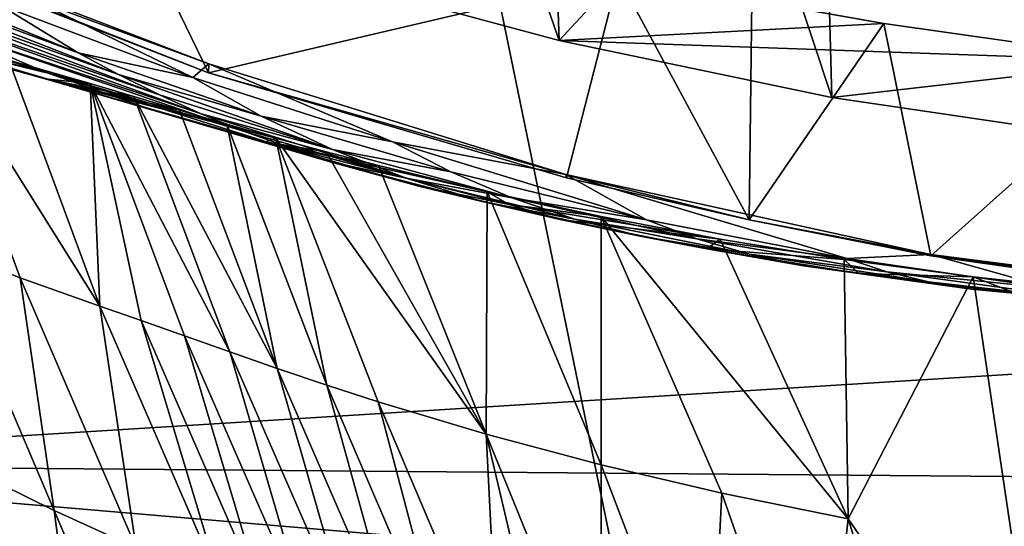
# Model space of a CAD drawing. Header units: metres. Extents: x -1204 to 0, y -809 to 0.
# Tile 43 of 130: x -756 to -668, y -173 to -127. Entities that reach past the tile are written whole.
import ezdxf

# ---------------------------------------------------------------- set-up
doc = ezdxf.new("R2010")
doc.units = ezdxf.units.M

msp = doc.modelspace()

# ---------------------------------------------------------------- linework, layer by layer
at = {"layer": 'top'}
for points in [[(-707.575012, -129.088013, 203.735825), (-734.251892, -52.277069, 205.580383), (-710.253906, -52.277069, 196.119995)], [(-707.575012, -129.088013, 203.735825), (-731.189941, -122.726059, 212.32251), (-734.251892, -52.277069, 205.580383)], [(-683.091431, -134.185822, 196.921921), (-710.253906, -52.277069, 196.119995), (-685.299866, -52.277077, 188.600677)], [(-683.091431, -134.185822, 196.921921), (-707.575012, -129.088013, 203.735825), (-710.253906, -52.277069, 196.119995)], [(-657.916138, -137.899567, 191.993454), (-685.299866, -52.277077, 188.600677), (-659.4505, -52.277069, 183.125763)], [(-657.916138, -137.899567, 191.993454), (-683.091431, -134.185822, 196.921921), (-685.299866, -52.277077, 188.600677)], [(-731.955872, -59.277416, 664.851318), (-871.09552, -125.626617, 663.113525), (-833.702942, -145.61113, 662.590149)], [(-833.702942, -145.61113, 662.590149), (-797.272644, -167.11203, 662.0271), (-731.955872, -59.277416, 664.851318)], [(-797.272644, -167.11203, 662.0271), (-390.565918, -141.8452, 662.689331), (-731.955872, -59.277416, 664.851318)], [(-731.955872, -59.277416, 664.851318), (-390.565918, -141.8452, 662.689331), (-376.047058, -126.873741, 663.081421)], [(-739.031982, -131.991699, 260.292664), (-770.010315, -119.953979, 252.472122), (-748.266907, -113.002869, 258.144501)], [(-702.272766, -123.331383, 267.344452), (-739.031982, -131.991699, 260.292664), (-748.266907, -113.002869, 258.144501)], [(-781.675293, -117.638611, 308.989624), (-757.726624, -125.917099, 292.222198), (-750.736938, -130.191559, 292.464935)], [(-781.675293, -117.638611, 308.989624), (-750.736938, -130.191559, 292.464935), (-777.213196, -120.40844, 309.069305)], [(-770.010315, -119.953979, 252.472122), (-739.031982, -131.991699, 260.292664), (-770.032593, -119.772644, 260.116547)], [(-770.032593, -119.772644, 260.116547), (-739.031982, -131.991699, 260.292664), (-739.01178, -131.172745, 282.348328)], [(-739.01178, -131.172745, 282.348328), (-757.585388, -124.031525, 289.182159), (-770.032593, -119.772644, 260.116547)], [(-772.667542, -123.023781, 309.148865), (-777.213196, -120.40844, 309.069305), (-747.128662, -132.14183, 292.58606)], [(-777.213196, -120.40844, 309.069305), (-750.736938, -130.191559, 292.464935), (-747.128662, -132.14183, 292.58606)], [(-731.189941, -122.726059, 212.32251), (-707.575012, -129.088013, 203.735825), (-702.272766, -123.331383, 267.344452)], [(-768.043884, -125.4823, 309.228302), (-772.667542, -123.023781, 309.148865), (-743.450623, -133.964874, 292.707001)], [(-772.667542, -123.023781, 309.148865), (-747.128662, -132.14183, 292.58606), (-743.450623, -133.964874, 292.707001)], [(-706.920105, -141.408524, 266.580566), (-739.031982, -131.991699, 260.292664), (-702.272766, -123.331383, 267.344452)], [(-702.272766, -123.331383, 267.344452), (-707.575012, -129.088013, 203.735825), (-678.410278, -127.558578, 265.848511)], [(-690.510742, -145.162064, 268.001892), (-706.920105, -141.408524, 266.580566), (-702.272766, -123.331383, 267.344452)], [(-678.410278, -127.558578, 265.848511), (-690.260742, -125.462372, 267.985992), (-702.272766, -123.331383, 267.344452)], [(-690.510742, -145.162064, 268.001892), (-702.272766, -123.331383, 267.344452), (-690.260742, -125.462372, 267.985992)], [(-757.726624, -125.917099, 292.222198), (-757.585388, -124.031525, 289.182159), (-740.433167, -132.393921, 285.164185)], [(-757.585388, -124.031525, 289.182159), (-739.01178, -131.172745, 282.348328), (-740.433167, -132.393921, 285.164185)], [(-765.612915, -128.956894, 329.348145), (-777.30365, -124.625511, 329.299286), (-753.756653, -131.899307, 309.465912)], [(-753.756653, -131.899307, 309.465912), (-777.30365, -124.625511, 329.299286), (-763.34729, -127.782173, 309.307617)], [(-763.34729, -127.782173, 309.307617), (-768.043884, -125.4823, 309.228302), (-739.707275, -135.658737, 292.827759)], [(-768.043884, -125.4823, 309.228302), (-743.450623, -133.964874, 292.707001), (-739.707275, -135.658737, 292.827759)], [(-678.410278, -127.558578, 265.848511), (-690.510742, -145.162064, 268.001892), (-690.260742, -125.462372, 267.985992)], [(-757.726624, -125.917099, 292.222198), (-740.433167, -132.393921, 285.164185), (-750.736938, -130.191559, 292.464935)], [(-749.6698, -132.929947, 340.601013), (-770.913147, -127.731331, 352.745819), (-753.713867, -132.527725, 329.396851)], [(-753.713867, -132.527725, 329.396851), (-770.913147, -127.731331, 352.745819), (-765.612915, -128.956894, 329.348145)], [(-749.6698, -132.929947, 340.601013), (-756.974854, -130.840515, 352.748383), (-770.913147, -127.731331, 352.745819)], [(-739.707275, -135.658737, 292.827759), (-735.902954, -137.221909, 292.948364), (-763.34729, -127.782173, 309.307617)], [(-735.902954, -137.221909, 292.948364), (-753.756653, -131.899307, 309.465912), (-763.34729, -127.782173, 309.307617)], [(-707.575012, -129.088013, 203.735825), (-654.638062, -130.924179, 261.094574), (-678.410278, -127.558578, 265.848511)], [(-674.208435, -148.379166, 264.8638), (-690.510742, -145.162064, 268.001892), (-678.410278, -127.558578, 265.848511)], [(-654.638062, -130.924179, 261.094574), (-674.208435, -148.379166, 264.8638), (-678.410278, -127.558578, 265.848511)], [(-753.713867, -132.527725, 329.396851), (-765.612915, -128.956894, 329.348145), (-743.939026, -135.363251, 309.623657)], [(-743.939026, -135.363251, 309.623657), (-765.612915, -128.956894, 329.348145), (-753.756653, -131.899307, 309.465912)], [(-763.844177, -128.958725, 365.637115), (-755.939514, -150.352722, 433.688721), (-762.945801, -147.654465, 443.660492)], [(-755.939514, -150.352722, 433.688721), (-763.844177, -128.958725, 365.637115), (-748.783142, -152.918121, 423.766235)], [(-763.844177, -128.958725, 365.637115), (-756.974854, -130.840515, 352.748383), (-748.783142, -152.918121, 423.766235)], [(-707.575012, -129.088013, 203.735825), (-683.091431, -134.185822, 196.921921), (-654.638062, -130.924179, 261.094574)], [(-750.736938, -130.191559, 292.464935), (-740.433167, -132.393921, 285.164185), (-734.308472, -135.85257, 285.450531)], [(-747.128662, -132.14183, 292.58606), (-750.736938, -130.191559, 292.464935), (-734.308472, -135.85257, 285.450531)], [(-748.783142, -152.918121, 423.766235), (-756.974854, -130.840515, 352.748383), (-749.6698, -132.929947, 340.601013)], [(-740.433167, -132.393921, 285.164185), (-739.01178, -131.172745, 282.348328), (-722.524292, -138.160522, 279.016296)], [(-739.031982, -131.991699, 260.292664), (-706.963135, -141.113266, 273.260742), (-739.01178, -131.172745, 282.348328)], [(-739.01178, -131.172745, 282.348328), (-706.963135, -141.113266, 273.260742), (-722.524292, -138.160522, 279.016296)], [(-683.091431, -134.185822, 196.921921), (-657.916138, -137.899567, 191.993454), (-654.638062, -130.924179, 261.094574)], [(-654.638062, -130.924179, 261.094574), (-647.988586, -152.100464, 260.118011), (-674.208435, -148.379166, 264.8638)], [(-743.939026, -135.363251, 309.623657), (-753.756653, -131.899307, 309.465912), (-728.128845, -139.950546, 293.188965)], [(-753.756653, -131.899307, 309.465912), (-735.902954, -137.221909, 292.948364), (-728.128845, -139.950546, 293.188965)], [(-733.007996, -137.831436, 319.240784), (-753.713867, -132.527725, 329.396851), (-733.935852, -138.165771, 309.780945)], [(-733.935852, -138.165771, 309.780945), (-753.713867, -132.527725, 329.396851), (-743.939026, -135.363251, 309.623657)], [(-733.007996, -137.831436, 319.240784), (-737.406067, -136.579071, 324.227661), (-753.713867, -132.527725, 329.396851)], [(-737.406067, -136.579071, 324.227661), (-741.655212, -135.331406, 329.445404), (-753.713867, -132.527725, 329.396851)], [(-753.713867, -132.527725, 329.396851), (-741.655212, -135.331406, 329.445404), (-745.746338, -134.10704, 334.901245)], [(-745.746338, -134.10704, 334.901245), (-749.6698, -132.929947, 340.601013), (-753.713867, -132.527725, 329.396851)], [(-743.450623, -133.964874, 292.707001), (-747.128662, -132.14183, 292.58606), (-727.919678, -138.867783, 285.736084)], [(-727.919678, -138.867783, 285.736084), (-747.128662, -132.14183, 292.58606), (-734.308472, -135.85257, 285.450531)], [(-740.433167, -132.393921, 285.164185), (-722.524292, -138.160522, 279.016296), (-734.308472, -135.85257, 285.450531)], [(-739.031982, -131.991699, 260.292664), (-706.920105, -141.408524, 266.580566), (-706.963135, -141.113266, 273.260742)], [(-745.746338, -134.10704, 334.901245), (-737.125061, -157.011215, 409.575043), (-749.6698, -132.929947, 340.601013)], [(-737.125061, -157.011215, 409.575043), (-741.202209, -155.570221, 414.143372), (-749.6698, -132.929947, 340.601013)], [(-749.6698, -132.929947, 340.601013), (-741.202209, -155.570221, 414.143372), (-745.084717, -154.201874, 418.879944)], [(-749.6698, -132.929947, 340.601013), (-745.084717, -154.201874, 418.879944), (-748.783142, -152.918121, 423.766235)], [(-741.655212, -135.331406, 329.445404), (-732.863159, -158.490784, 405.171509), (-745.746338, -134.10704, 334.901245)], [(-732.863159, -158.490784, 405.171509), (-737.125061, -157.011215, 409.575043), (-745.746338, -134.10704, 334.901245)], [(-739.707275, -135.658737, 292.827759), (-743.450623, -133.964874, 292.707001), (-727.919678, -138.867783, 285.736084)], [(-733.935852, -138.165771, 309.780945), (-743.939026, -135.363251, 309.623657), (-720.164429, -142.140839, 293.428802)], [(-720.164429, -142.140839, 293.428802), (-743.939026, -135.363251, 309.623657), (-728.128845, -139.950546, 293.188965)], [(-741.655212, -135.331406, 329.445404), (-737.406067, -136.579071, 324.227661), (-732.863159, -158.490784, 405.171509)], [(-727.919678, -138.867783, 285.736084), (-721.297974, -141.426163, 286.020782), (-739.707275, -135.658737, 292.827759)], [(-721.297974, -141.426163, 286.020782), (-735.902954, -137.221909, 292.948364), (-739.707275, -135.658737, 292.827759)], [(-734.308472, -135.85257, 285.450531), (-722.524292, -138.160522, 279.016296), (-717.284912, -140.867401, 279.334595)], [(-727.919678, -138.867783, 285.736084), (-734.308472, -135.85257, 285.450531), (-717.284912, -140.867401, 279.334595)], [(-737.406067, -136.579071, 324.227661), (-728.423401, -159.985931, 400.934143), (-732.863159, -158.490784, 405.171509)], [(-737.406067, -136.579071, 324.227661), (-733.007996, -137.831436, 319.240784), (-728.423401, -159.985931, 400.934143)], [(-728.128845, -139.950546, 293.188965), (-735.902954, -137.221909, 292.948364), (-721.297974, -141.426163, 286.020782)], [(-728.467407, -139.075531, 314.479248), (-733.007996, -137.831436, 319.240784), (-733.935852, -138.165771, 309.780945)], [(-733.007996, -137.831436, 319.240784), (-723.812683, -161.477097, 396.865082), (-728.423401, -159.985931, 400.934143)], [(-723.812683, -161.477097, 396.865082), (-733.007996, -137.831436, 319.240784), (-714.106873, -164.39296, 389.24118)], [(-733.007996, -137.831436, 319.240784), (-728.467407, -139.075531, 314.479248), (-714.106873, -164.39296, 389.24118)], [(-712.044067, -143.785782, 293.667908), (-714.039795, -142.665771, 301.49762), (-733.935852, -138.165771, 309.780945)], [(-714.039795, -142.665771, 301.49762), (-723.789795, -140.300842, 309.937714), (-733.935852, -138.165771, 309.780945)], [(-733.935852, -138.165771, 309.780945), (-723.789795, -140.300842, 309.937714), (-728.467407, -139.075531, 314.479248)], [(-712.044067, -143.785782, 293.667908), (-733.935852, -138.165771, 309.780945), (-720.164429, -142.140839, 293.428802)], [(-722.524292, -138.160522, 279.016296), (-699.735352, -145.154449, 274.20108), (-717.284912, -140.867401, 279.334595)], [(-722.524292, -138.160522, 279.016296), (-706.963135, -141.113266, 273.260742), (-699.735352, -145.154449, 274.20108)], [(-714.106873, -164.39296, 389.24118), (-728.467407, -139.075531, 314.479248), (-723.789795, -140.300842, 309.937714)], [(-721.297974, -141.426163, 286.020782), (-727.919678, -138.867783, 285.736084), (-711.815674, -143.190689, 279.651978)], [(-711.815674, -143.190689, 279.651978), (-727.919678, -138.867783, 285.736084), (-717.284912, -140.867401, 279.334595)], [(-721.297974, -141.426163, 286.020782), (-714.474487, -143.516891, 286.304626), (-728.128845, -139.950546, 293.188965)], [(-714.474487, -143.516891, 286.304626), (-720.164429, -142.140839, 293.428802), (-728.128845, -139.950546, 293.188965)], [(-723.789795, -140.300842, 309.937714), (-714.039795, -142.665771, 301.49762), (-714.106873, -164.39296, 389.24118)], [(-717.284912, -140.867401, 279.334595), (-699.735352, -145.154449, 274.20108), (-711.815674, -143.190689, 279.651978)], [(-706.920105, -141.408524, 266.580566), (-690.510742, -145.162064, 268.001892), (-706.963135, -141.113266, 273.260742)], [(-706.963135, -141.113266, 273.260742), (-690.510742, -145.162064, 268.001892), (-674.200928, -148.267899, 267.431671)], [(-706.963135, -141.113266, 273.260742), (-681.750366, -148.643723, 270.146515), (-699.735352, -145.154449, 274.20108)], [(-706.963135, -141.113266, 273.260742), (-674.200928, -148.267899, 267.431671), (-681.750366, -148.643723, 270.146515)], [(-797.272644, -167.11203, 662.0271), (-421.121307, -170.231323, 661.945862), (-390.565918, -141.8452, 662.689331)], [(-714.474487, -143.516891, 286.304626), (-721.297974, -141.426163, 286.020782), (-706.143677, -145.118759, 279.968475)], [(-706.143677, -145.118759, 279.968475), (-721.297974, -141.426163, 286.020782), (-711.815674, -143.190689, 279.651978)], [(-714.474487, -143.516891, 286.304626), (-707.481201, -145.131165, 286.587585), (-720.164429, -142.140839, 293.428802)], [(-707.481201, -145.131165, 286.587585), (-712.044067, -143.785782, 293.667908), (-720.164429, -142.140839, 293.428802)], [(-714.039795, -142.665771, 301.49762), (-703.800354, -167.151306, 382.320557), (-714.106873, -164.39296, 389.24118)], [(-714.039795, -142.665771, 301.49762), (-703.803223, -144.880219, 293.906219), (-703.800354, -167.151306, 382.320557)], [(-712.044067, -143.785782, 293.667908), (-703.803223, -144.880219, 293.906219), (-714.039795, -142.665771, 301.49762)], [(-707.481201, -145.131165, 286.587585), (-714.474487, -143.516891, 286.304626), (-700.295959, -146.642227, 280.283966)], [(-700.295959, -146.642227, 280.283966), (-714.474487, -143.516891, 286.304626), (-706.143677, -145.118759, 279.968475)], [(-707.481201, -145.131165, 286.587585), (-693.108521, -146.906784, 287.150726), (-712.044067, -143.785782, 293.667908)], [(-693.108521, -146.906784, 287.150726), (-703.803223, -144.880219, 293.906219), (-712.044067, -143.785782, 293.667908)], [(-699.735352, -145.154449, 274.20108), (-695.199158, -146.862549, 274.525574), (-711.815674, -143.190689, 279.651978)], [(-711.815674, -143.190689, 279.651978), (-695.199158, -146.862549, 274.525574), (-706.143677, -145.118759, 279.968475)], [(-703.803223, -144.880219, 293.906219), (-692.950439, -169.692154, 376.129089), (-703.800354, -167.151306, 382.320557)], [(-692.950439, -169.692154, 376.129089), (-703.803223, -144.880219, 293.906219), (-681.621887, -171.96669, 370.696869)], [(-703.803223, -144.880219, 293.906219), (-693.108521, -146.906784, 287.150726), (-681.621887, -171.96669, 370.696869)], [(-693.108521, -146.906784, 287.150726), (-707.481201, -145.131165, 286.587585), (-694.300232, -147.753448, 280.59848)], [(-694.300232, -147.753448, 280.59848), (-707.481201, -145.131165, 286.587585), (-700.295959, -146.642227, 280.283966)], [(-695.199158, -146.862549, 274.525574), (-690.491821, -148.238907, 274.849091), (-706.143677, -145.118759, 279.968475)], [(-706.143677, -145.118759, 279.968475), (-690.491821, -148.238907, 274.849091), (-700.295959, -146.642227, 280.283966)], [(-699.735352, -145.154449, 274.20108), (-681.750366, -148.643723, 270.146515), (-695.199158, -146.862549, 274.525574)], [(-690.510742, -145.162064, 268.001892), (-674.208435, -148.379166, 264.8638), (-674.200928, -148.267899, 267.431671)], [(-690.491821, -148.238907, 274.849091), (-685.635986, -149.275574, 275.171631), (-700.295959, -146.642227, 280.283966)], [(-700.295959, -146.642227, 280.283966), (-685.635986, -149.275574, 275.171631), (-694.300232, -147.753448, 280.59848)], [(-681.750366, -148.643723, 270.146515), (-678.150635, -149.82222, 270.440582), (-695.199158, -146.862549, 274.525574)], [(-695.199158, -146.862549, 274.525574), (-678.150635, -149.82222, 270.440582), (-690.491821, -148.238907, 274.849091)], [(-681.971863, -148.718506, 281.224457), (-693.108521, -146.906784, 287.150726), (-694.300232, -147.753448, 280.59848)], [(-681.621887, -171.96669, 370.696869), (-693.108521, -146.906784, 287.150726), (-681.971863, -148.718506, 281.224457)], [(-762.945801, -147.654465, 443.660492), (-755.939514, -150.352722, 433.688721), (-752.892517, -171.224625, 504.678192)], [(-752.892517, -171.224625, 504.678192), (-760.065186, -167.694702, 511.385681), (-762.945801, -147.654465, 443.660492)], [(-685.635986, -149.275574, 275.171631), (-680.65509, -149.966156, 275.493134), (-694.300232, -147.753448, 280.59848)], [(-694.300232, -147.753448, 280.59848), (-680.65509, -149.966156, 275.493134), (-681.971863, -148.718506, 281.224457)], [(-678.150635, -149.82222, 270.440582), (-674.412476, -150.733856, 270.733765), (-690.491821, -148.238907, 274.849091)], [(-690.491821, -148.238907, 274.849091), (-674.412476, -150.733856, 270.733765), (-685.635986, -149.275574, 275.171631)], [(-674.200928, -148.267899, 267.431671), (-663.437805, -151.285583, 267.194275), (-681.750366, -148.643723, 270.146515)], [(-674.200928, -148.267899, 267.431671), (-674.208435, -148.379166, 264.8638), (-647.988586, -152.100464, 260.118011)], [(-647.988586, -152.100464, 260.118011), (-641.030945, -152.547562, 264.637939), (-674.200928, -148.267899, 267.431671)], [(-674.200928, -148.267899, 267.431671), (-641.030945, -152.547562, 264.637939), (-663.437805, -151.285583, 267.194275)], [(-674.412476, -150.733856, 270.733765), (-670.554199, -151.372238, 271.026093), (-685.635986, -149.275574, 275.171631)], [(-685.635986, -149.275574, 275.171631), (-670.554199, -151.372238, 271.026093), (-680.65509, -149.966156, 275.493134)], [(-681.971863, -148.718506, 281.224457), (-670.408142, -150.291504, 276.133057), (-681.621887, -171.96669, 370.696869)], [(-680.65509, -149.966156, 275.493134), (-670.408142, -150.291504, 276.133057), (-681.971863, -148.718506, 281.224457)], [(-681.750366, -148.643723, 270.146515), (-663.437805, -151.285583, 267.194275), (-678.150635, -149.82222, 270.440582)], [(-670.554199, -151.372238, 271.026093), (-666.594604, -151.732224, 271.317474), (-680.65509, -149.966156, 275.493134)], [(-680.65509, -149.966156, 275.493134), (-666.594604, -151.732224, 271.317474), (-670.408142, -150.291504, 276.133057)], [(-663.437805, -151.285583, 267.194275), (-657.990112, -152.565842, 267.648132), (-678.150635, -149.82222, 270.440582)], [(-678.150635, -149.82222, 270.440582), (-657.990112, -152.565842, 267.648132), (-674.412476, -150.733856, 270.733765)], [(-755.939514, -150.352722, 433.688721), (-745.527405, -174.585373, 498.048553), (-752.892517, -171.224625, 504.678192)], [(-755.939514, -150.352722, 433.688721), (-748.783142, -152.918121, 423.766235), (-745.527405, -174.585373, 498.048553)], [(-670.408142, -150.291504, 276.133057), (-663.208313, -198.755768, 453.357635), (-681.621887, -171.96669, 370.696869)], [(-657.990112, -152.565842, 267.648132), (-670.554199, -151.372238, 271.026093), (-674.412476, -150.733856, 270.733765)], [(-670.408142, -150.291504, 276.133057), (-658.444458, -151.602676, 271.89743), (-663.208313, -198.755768, 453.357635)], [(-666.594604, -151.732224, 271.317474), (-658.444458, -151.602676, 271.89743), (-670.408142, -150.291504, 276.133057)], [(-657.990112, -152.565842, 267.648132), (-637.487122, -153.826172, 265.847382), (-670.554199, -151.372238, 271.026093)], [(-637.487122, -153.826172, 265.847382), (-666.594604, -151.732224, 271.317474), (-670.554199, -151.372238, 271.026093)], [(-748.783142, -152.918121, 423.766235), (-737.993164, -177.746994, 491.480804), (-745.527405, -174.585373, 498.048553)], [(-745.084717, -154.201874, 418.879944), (-737.993164, -177.746994, 491.480804), (-748.783142, -152.918121, 423.766235)], [(-741.202209, -155.570221, 414.143372), (-734.129089, -179.281494, 488.255066), (-745.084717, -154.201874, 418.879944)], [(-745.084717, -154.201874, 418.879944), (-734.129089, -179.281494, 488.255066), (-737.993164, -177.746994, 491.480804)], [(-730.144409, -180.832718, 485.128632), (-734.129089, -179.281494, 488.255066), (-741.202209, -155.570221, 414.143372)], [(-741.202209, -155.570221, 414.143372), (-737.125061, -157.011215, 409.575043), (-730.144409, -180.832718, 485.128632)], [(-737.125061, -157.011215, 409.575043), (-726.033569, -182.393814, 482.112671), (-730.144409, -180.832718, 485.128632)], [(-737.125061, -157.011215, 409.575043), (-732.863159, -158.490784, 405.171509), (-726.033569, -182.393814, 482.112671)], [(-732.863159, -158.490784, 405.171509), (-728.423401, -159.985931, 400.934143), (-721.802124, -183.945175, 479.2052)], [(-732.863159, -158.490784, 405.171509), (-721.802124, -183.945175, 479.2052), (-726.033569, -182.393814, 482.112671)], [(-728.423401, -159.985931, 400.934143), (-717.454285, -185.473541, 476.407227), (-721.802124, -183.945175, 479.2052)], [(-728.423401, -159.985931, 400.934143), (-723.812683, -161.477097, 396.865082), (-717.454285, -185.473541, 476.407227)], [(-723.812683, -161.477097, 396.865082), (-712.994385, -186.967621, 473.720123), (-717.454285, -185.473541, 476.407227)], [(-723.812683, -161.477097, 396.865082), (-714.106873, -164.39296, 389.24118), (-712.994385, -186.967621, 473.720123)], [(-767.058655, -164.022842, 518.164001), (-750.362549, -190.515839, 569.057983), (-764.916565, -181.414001, 575.980713)], [(-767.058655, -164.022842, 518.164001), (-760.065186, -167.694702, 511.385681), (-750.362549, -190.515839, 569.057983)], [(-714.106873, -164.39296, 389.24118), (-703.800354, -167.151306, 382.320557), (-703.756165, -189.821762, 468.684906)], [(-714.106873, -164.39296, 389.24118), (-708.42688, -188.419357, 471.145477), (-712.994385, -186.967621, 473.720123)], [(-708.42688, -188.419357, 471.145477), (-714.106873, -164.39296, 389.24118), (-703.756165, -189.821762, 468.684906)], [(-756.035461, -200.712067, 661.147095), (-453.574677, -196.426483, 661.259766), (-797.272644, -167.11203, 662.0271)], [(-453.574677, -196.426483, 661.259766), (-421.121307, -170.231323, 661.945862), (-797.272644, -167.11203, 662.0271)], [(-760.065186, -167.694702, 511.385681), (-752.892517, -171.224625, 504.678192), (-750.362549, -190.515839, 569.057983)], [(-703.800354, -167.151306, 382.320557), (-694.120667, -192.458328, 464.11319), (-703.756165, -189.821762, 468.684906)], [(-703.800354, -167.151306, 382.320557), (-692.950439, -169.692154, 376.129089), (-694.120667, -192.458328, 464.11319)], [(-692.950439, -169.692154, 376.129089), (-684.123047, -194.84375, 460.021851), (-694.120667, -192.458328, 464.11319)], [(-692.950439, -169.692154, 376.129089), (-681.621887, -171.96669, 370.696869), (-684.123047, -194.84375, 460.021851)], [(-752.892517, -171.224625, 504.678192), (-745.527405, -174.585373, 498.048553), (-742.83905, -194.794922, 565.695435)], [(-750.362549, -190.515839, 569.057983), (-752.892517, -171.224625, 504.678192), (-742.83905, -194.794922, 565.695435)], [(-681.621887, -171.96669, 370.696869), (-673.804504, -196.9505, 456.430511), (-684.123047, -194.84375, 460.021851)], [(-681.621887, -171.96669, 370.696869), (-663.208313, -198.755768, 453.357635), (-673.804504, -196.9505, 456.430511)]]:
    msp.add_3dface(points, dxfattribs=at)
at = {"layer": 'top0123413'}
for points in [[(-832.901062, -104.634277, 1631.861572), (-832.573303, -99.947258, 1630.151367), (-433.875427, -132.536865, 1631.861572)], [(-832.573303, -99.947258, 1630.151367), (-433.547668, -127.849854, 1630.151367), (-433.875427, -132.536865, 1631.861572)], [(-832.573303, -99.947258, 1630.151367), (-493.363495, -123.120499, 1630.279419), (-433.547668, -127.849854, 1630.151367)], [(-433.668793, -129.582108, 1639.999512), (-832.694458, -101.679512, 1639.999512), (-832.961609, -105.500404, 1636.785522)], [(-433.668793, -129.582108, 1639.999512), (-433.341064, -124.895088, 1638.289429), (-832.694458, -101.679512, 1639.999512)], [(-832.961609, -105.500404, 1636.785522), (-832.901062, -104.634277, 1631.861572), (-433.936005, -133.403, 1636.785522)], [(-832.901062, -104.634277, 1631.861572), (-433.875427, -132.536865, 1631.861572), (-433.936005, -133.403, 1636.785522)], [(-433.936005, -133.403, 1636.785522), (-433.668793, -129.582108, 1639.999512), (-832.961609, -105.500404, 1636.785522)]]:
    msp.add_3dface(points, dxfattribs=at)
at = {"layer": 'top0123459'}
for points in [[(-887.021179, -753.244812, 90), (-1194.042358, -10, 90), (-633.427063, -638.481384, 90)], [(-1194.042358, -10, 90), (-626.241211, -632.856445, 90), (-633.427063, -638.481384, 90)], [(-10, -10, 90), (-602.021179, -625.846375, 90), (-1194.042358, -10, 90)], [(-602.021179, -625.846375, 90), (-610.037109, -626.560547, 90), (-1194.042358, -10, 90)], [(-1194.042358, -10, 90), (-610.037109, -626.560547, 90), (-618.258606, -628.853394, 90)], [(-618.258606, -628.853394, 90), (-626.241211, -632.856445, 90), (-1194.042358, -10, 90)], [(-720.814026, -87.26474, 118.499847), (-782.271667, -85.030106, 118.538857), (-1136.397095, -246.592377, 115.718773)], [(-613.877686, -606.131226, 109.443001), (-720.814026, -87.26474, 118.499847), (-1139.987671, -324.029175, 114.367111)], [(-720.814026, -87.26474, 118.499847), (-1138.536865, -284.940247, 115.049408), (-1139.987671, -324.029175, 114.367111)], [(-1138.536865, -284.940247, 115.049408), (-720.814026, -87.26474, 118.499847), (-1136.397095, -246.592377, 115.718773)], [(-602.021118, -88.983696, 118.469841), (-720.814026, -87.26474, 118.499847), (-613.877686, -606.131226, 109.443001)]]:
    msp.add_3dface(points, dxfattribs=at)

doc.saveas('drawing.dxf')
